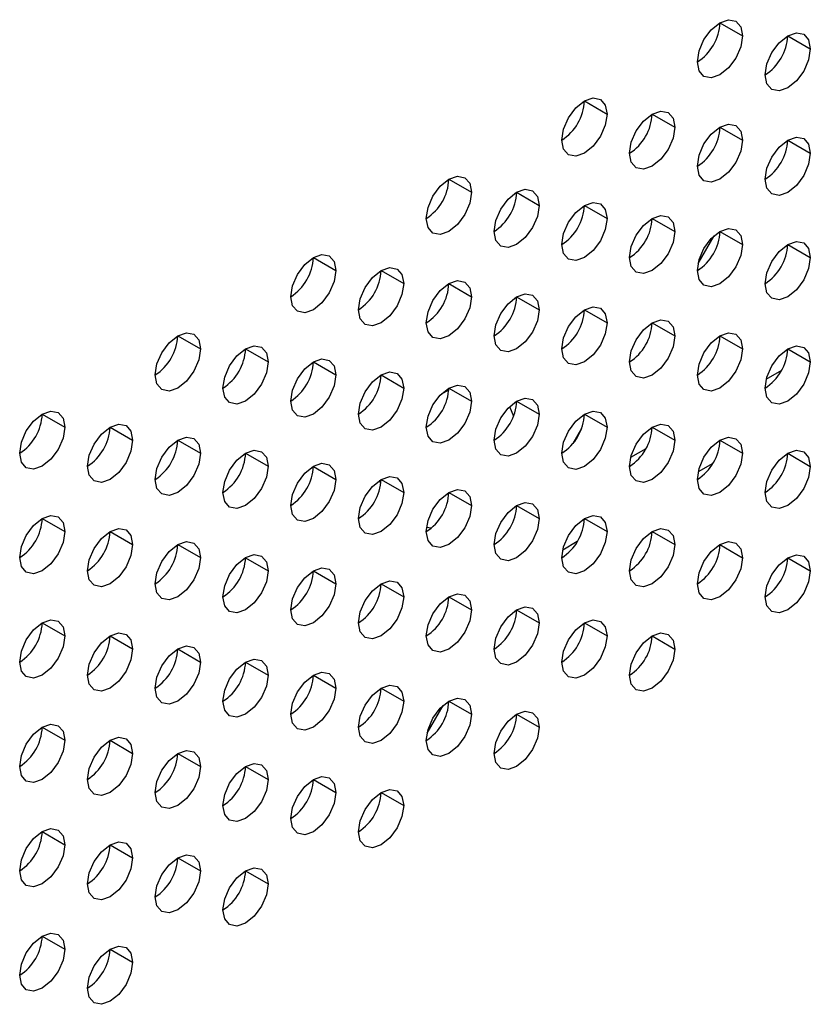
# Model space of a CAD drawing. Header units: millimetres. Extents: x 0 to 1118, y 0 to 864.
# Tile 225 of 256: x 963.61 to 966.7, y 693.98 to 697.83. Entities that reach past the tile are written whole.
import ezdxf

# ---------------------------------------------------------------- set-up
doc = ezdxf.new("R2010")
doc.units = ezdxf.units.MM

msp = doc.modelspace()

# ---------------------------------------------------------------- linework, layer by layer
at = {"color": 7, "linetype": 'Continuous', "lineweight": 25}
for p, q in [((966.3476, 697.8195), (966.436, 697.7685)), ((966.6127, 697.7685), (966.7011, 697.7175)), ((965.8172, 697.5134), (965.9056, 697.4624)), ((966.0824, 697.4623), (966.1708, 697.4113)), ((966.3476, 697.4113), (966.436, 697.3602)), ((966.6127, 697.3602), (966.7011, 697.3092)), ((965.2869, 697.2072), (965.3753, 697.1562)), ((965.5521, 697.1562), (965.6405, 697.1052)), ((965.8172, 697.1051), (965.9056, 697.0541)), ((966.0824, 697.0541), (966.1708, 697.003)), ((966.3476, 697.003), (966.436, 696.952)), ((966.2622, 696.8781), (966.3247, 696.9863)), ((966.6127, 696.9519), (966.7011, 696.9009)), ((964.7566, 696.9011), (964.845, 696.8501)), ((965.0217, 696.85), (965.1101, 696.799)), ((965.2869, 696.799), (965.3753, 696.7479)), ((965.5521, 696.7479), (965.6405, 696.6969)), ((965.8172, 696.6969), (965.9056, 696.6458)), ((966.0824, 696.6458), (966.1708, 696.5948)), ((964.2263, 696.5949), (964.3146, 696.5439)), ((966.3476, 696.5947), (966.436, 696.5437)), ((964.4914, 696.5439), (964.5798, 696.4928)), ((966.6127, 696.5437), (966.7011, 696.4926)), ((964.7566, 696.4928), (964.845, 696.4418)), ((965.0217, 696.4418), (965.1101, 696.3907)), ((965.2869, 696.3907), (965.3753, 696.3397)), ((965.2866, 696.3818), (965.2563, 696.3667)), ((965.5246, 696.3187), (965.5398, 696.2807)), ((965.5521, 696.3396), (965.6405, 696.2886)), ((963.6959, 696.2888), (963.7843, 696.2378)), ((965.8172, 696.2886), (965.9056, 696.2376)), ((963.9611, 696.2377), (964.0495, 696.1867)), ((965.806, 696.2323), (965.7719, 696.1733)), ((966.0824, 696.2375), (966.1708, 696.1865)), ((964.2263, 696.1867), (964.3146, 696.1356)), ((966.3476, 696.1865), (966.436, 696.1354)), ((964.4914, 696.1356), (964.5798, 696.0846)), ((966.6127, 696.1354), (966.7011, 696.0844)), ((964.7566, 696.0845), (964.845, 696.0335)), ((965.0205, 696.0155), (965.017, 696.0306)), ((965.0217, 696.0335), (965.1101, 695.9825)), ((965.2869, 695.9824), (965.3753, 695.9314)), ((965.5521, 695.9314), (965.6405, 695.8803)), ((963.6959, 695.8805), (963.7843, 695.8295)), ((965.2176, 695.8428), (965.1995, 695.8448)), ((965.8172, 695.8803), (965.9056, 695.8293)), ((963.9611, 695.8295), (964.0495, 695.7784)), ((966.0824, 695.8293), (966.1708, 695.7782)), ((964.2263, 695.7784), (964.3146, 695.7274)), ((966.3476, 695.7782), (966.436, 695.7272)), ((964.4914, 695.7273), (964.5798, 695.6763)), ((966.6127, 695.7271), (966.7011, 695.6761)), ((964.7566, 695.6763), (964.845, 695.6252)), ((965.0217, 695.6252), (965.1101, 695.5742)), ((965.2869, 695.5742), (965.3753, 695.5231)), ((965.5521, 695.5231), (965.6405, 695.4721)), ((963.6959, 695.4722), (963.7843, 695.4212)), ((965.8172, 695.472), (965.9056, 695.421)), ((963.9611, 695.4212), (964.0495, 695.3702)), ((966.0824, 695.421), (966.1708, 695.37)), ((964.2263, 695.3701), (964.3146, 695.3191)), ((964.4914, 695.3191), (964.5798, 695.268)), ((964.7566, 695.268), (964.845, 695.217)), ((965.0217, 695.2169), (965.1101, 695.1659)), ((965.2869, 695.1659), (965.3753, 695.1149)), ((965.2015, 695.041), (965.264, 695.1492)), ((965.5521, 695.1148), (965.6405, 695.0638)), ((963.6959, 695.064), (963.7843, 695.0129)), ((963.9611, 695.0129), (964.0495, 694.9619)), ((964.2263, 694.9619), (964.3146, 694.9108)), ((964.4914, 694.9108), (964.5798, 694.8598)), ((964.7566, 694.8597), (964.845, 694.8087)), ((965.0217, 694.8087), (965.1101, 694.7576)), ((963.6959, 694.6557), (963.7843, 694.6047)), ((963.9611, 694.6046), (964.0495, 694.5536)), ((964.2263, 694.5536), (964.3146, 694.5026)), ((964.4914, 694.5025), (964.5798, 694.4515)), ((963.6959, 694.2474), (963.7843, 694.1964)), ((963.9611, 694.1964), (964.0495, 694.1453))]:
    msp.add_line(p, q, dxfattribs=at)
at = {"color": 8, "linetype": 'Continuous', "lineweight": 25}
for p, q in [((966.529, 696.426), (966.5892, 696.4608)), ((965.9987, 696.1199), (966.0589, 696.1546)), ((966.3198, 696.0961), (966.2625, 696.0631)), ((965.7895, 695.79), (965.7322, 695.7569))]:
    msp.add_line(p, q, dxfattribs=at)
at = {"color": 7, "linetype": 'Continuous', "lineweight": 25, "flags": 128}
for points in [[(966.2592, 697.6665), (966.2659, 697.7094), (966.2851, 697.7536), (966.3137, 697.7923), (966.3476, 697.8196), (966.3814, 697.8313), (966.4101, 697.8257), (966.4292, 697.8037), (966.436, 697.7685)], [(966.5243, 697.6154), (966.5311, 697.6584), (966.5502, 697.7025), (966.5789, 697.7412), (966.6127, 697.7685), (966.6466, 697.7803), (966.6752, 697.7747), (966.6944, 697.7526), (966.7011, 697.7175)], [(966.436, 697.7685), (966.4292, 697.7256), (966.4101, 697.6814), (966.3814, 697.6427), (966.3476, 697.6154), (966.3137, 697.6037), (966.2851, 697.6092), (966.2659, 697.6313), (966.2592, 697.6665)], [(966.7011, 697.7175), (966.6944, 697.6745), (966.6752, 697.6303), (966.6466, 697.5917), (966.6127, 697.5644), (966.5789, 697.5526), (966.5502, 697.5582), (966.5311, 697.5802), (966.5243, 697.6154)], [(965.7289, 697.3603), (965.7356, 697.4033), (965.7547, 697.4474), (965.7834, 697.4861), (965.8172, 697.5134), (965.8511, 697.5252), (965.8797, 697.5196), (965.8989, 697.4975), (965.9056, 697.4624)], [(965.9056, 697.4624), (965.8989, 697.4194), (965.8797, 697.3752), (965.8511, 697.3366), (965.8172, 697.3093), (965.7834, 697.2975), (965.7547, 697.3031), (965.7356, 697.3251), (965.7289, 697.3603)], [(965.994, 697.3093), (966.0007, 697.3522), (966.0199, 697.3964), (966.0486, 697.4351), (966.0824, 697.4623), (966.1162, 697.4741), (966.1449, 697.4685), (966.1641, 697.4465), (966.1708, 697.4113)], [(966.2592, 697.2582), (966.2659, 697.3011), (966.2851, 697.3453), (966.3137, 697.384), (966.3476, 697.4113), (966.3814, 697.423), (966.4101, 697.4175), (966.4292, 697.3954), (966.436, 697.3602)], [(966.1708, 697.4113), (966.1641, 697.3684), (966.1449, 697.3242), (966.1162, 697.2855), (966.0824, 697.2582), (966.0486, 697.2465), (966.0199, 697.252), (966.0007, 697.2741), (965.994, 697.3093)], [(966.436, 697.3602), (966.4292, 697.3173), (966.4101, 697.2731), (966.3814, 697.2345), (966.3476, 697.2072), (966.3137, 697.1954), (966.2851, 697.201), (966.2659, 697.223), (966.2592, 697.2582)], [(966.5243, 697.2071), (966.5311, 697.2501), (966.5502, 697.2943), (966.5789, 697.3329), (966.6127, 697.3602), (966.6466, 697.372), (966.6752, 697.3664), (966.6944, 697.3444), (966.7011, 697.3092)], [(966.7011, 697.3092), (966.6944, 697.2662), (966.6752, 697.2221), (966.6466, 697.1834), (966.6127, 697.1561), (966.5789, 697.1443), (966.5502, 697.1499), (966.5311, 697.172), (966.5243, 697.2071)], [(965.1985, 697.0542), (965.2053, 697.0971), (965.2244, 697.1413), (965.2531, 697.18), (965.2869, 697.2073), (965.3207, 697.219), (965.3494, 697.2134), (965.3686, 697.1914), (965.3753, 697.1562)], [(965.3753, 697.1562), (965.3686, 697.1133), (965.3494, 697.0691), (965.3207, 697.0304), (965.2869, 697.0031), (965.2531, 696.9914), (965.2244, 696.9969), (965.2053, 697.019), (965.1985, 697.0542)], [(965.4637, 697.0031), (965.4704, 697.046), (965.4896, 697.0902), (965.5183, 697.1289), (965.5521, 697.1562), (965.5859, 697.168), (965.6146, 697.1624), (965.6337, 697.1403), (965.6405, 697.1052)], [(965.7289, 696.952), (965.7356, 696.995), (965.7547, 697.0392), (965.7834, 697.0778), (965.8172, 697.1051), (965.8511, 697.1169), (965.8797, 697.1113), (965.8989, 697.0893), (965.9056, 697.0541)], [(965.6405, 697.1052), (965.6337, 697.0622), (965.6146, 697.018), (965.5859, 696.9794), (965.5521, 696.9521), (965.5183, 696.9403), (965.4896, 696.9459), (965.4704, 696.9679), (965.4637, 697.0031)], [(965.9056, 697.0541), (965.8989, 697.0112), (965.8797, 696.967), (965.8511, 696.9283), (965.8172, 696.901), (965.7834, 696.8892), (965.7547, 696.8948), (965.7356, 696.9169), (965.7289, 696.952)], [(965.994, 696.901), (966.0007, 696.9439), (966.0199, 696.9881), (966.0486, 697.0268), (966.0824, 697.0541), (966.1162, 697.0658), (966.1449, 697.0603), (966.1641, 697.0382), (966.1708, 697.003)], [(966.1708, 697.003), (966.1641, 696.9601), (966.1449, 696.9159), (966.1162, 696.8772), (966.0824, 696.8499), (966.0486, 696.8382), (966.0199, 696.8438), (966.0007, 696.8658), (965.994, 696.901)], [(966.2592, 696.8499), (966.2659, 696.8929), (966.2851, 696.937), (966.3137, 696.9757), (966.3476, 697.003), (966.3814, 697.0148), (966.4101, 697.0092), (966.4292, 696.9872), (966.436, 696.952)], [(966.5243, 696.7989), (966.5311, 696.8418), (966.5502, 696.886), (966.5789, 696.9247), (966.6127, 696.952), (966.6466, 696.9637), (966.6752, 696.9581), (966.6944, 696.9361), (966.7011, 696.9009)], [(966.436, 696.952), (966.4292, 696.909), (966.4101, 696.8649), (966.3814, 696.8262), (966.3476, 696.7989), (966.3137, 696.7871), (966.2851, 696.7927), (966.2659, 696.8148), (966.2592, 696.8499)], [(964.6682, 696.748), (964.6749, 696.791), (964.6941, 696.8351), (964.7228, 696.8738), (964.7566, 696.9011), (964.7904, 696.9129), (964.8191, 696.9073), (964.8382, 696.8852), (964.845, 696.8501)], [(966.7011, 696.9009), (966.6944, 696.858), (966.6752, 696.8138), (966.6466, 696.7751), (966.6127, 696.7478), (966.5789, 696.7361), (966.5502, 696.7416), (966.5311, 696.7637), (966.5243, 696.7989)], [(964.845, 696.8501), (964.8382, 696.8071), (964.8191, 696.7629), (964.7904, 696.7243), (964.7566, 696.697), (964.7228, 696.6852), (964.6941, 696.6908), (964.6749, 696.7128), (964.6682, 696.748)], [(964.9334, 696.697), (964.9401, 696.7399), (964.9592, 696.7841), (964.9879, 696.8227), (965.0217, 696.85), (965.0556, 696.8618), (965.0842, 696.8562), (965.1034, 696.8342), (965.1101, 696.799)], [(965.1985, 696.6459), (965.2053, 696.6888), (965.2244, 696.733), (965.2531, 696.7717), (965.2869, 696.799), (965.3207, 696.8107), (965.3494, 696.8052), (965.3686, 696.7831), (965.3753, 696.7479)], [(965.1101, 696.799), (965.1034, 696.7561), (965.0842, 696.7119), (965.0556, 696.6732), (965.0217, 696.6459), (964.9879, 696.6342), (964.9592, 696.6397), (964.9401, 696.6618), (964.9334, 696.697)], [(965.3753, 696.7479), (965.3686, 696.705), (965.3494, 696.6608), (965.3207, 696.6221), (965.2869, 696.5948), (965.2531, 696.5831), (965.2244, 696.5887), (965.2053, 696.6107), (965.1985, 696.6459)], [(965.4637, 696.5948), (965.4704, 696.6378), (965.4896, 696.682), (965.5183, 696.7206), (965.5521, 696.7479), (965.5859, 696.7597), (965.6146, 696.7541), (965.6337, 696.7321), (965.6405, 696.6969)], [(965.6405, 696.6969), (965.6337, 696.6539), (965.6146, 696.6098), (965.5859, 696.5711), (965.5521, 696.5438), (965.5183, 696.532), (965.4896, 696.5376), (965.4704, 696.5597), (965.4637, 696.5948)], [(965.7289, 696.5438), (965.7356, 696.5867), (965.7547, 696.6309), (965.7834, 696.6696), (965.8172, 696.6969), (965.8511, 696.7086), (965.8797, 696.7031), (965.8989, 696.681), (965.9056, 696.6458)], [(965.994, 696.4927), (966.0007, 696.5357), (966.0199, 696.5798), (966.0486, 696.6185), (966.0824, 696.6458), (966.1162, 696.6576), (966.1449, 696.652), (966.1641, 696.6299), (966.1708, 696.5948)], [(965.9056, 696.6458), (965.8989, 696.6029), (965.8797, 696.5587), (965.8511, 696.52), (965.8172, 696.4927), (965.7834, 696.481), (965.7547, 696.4865), (965.7356, 696.5086), (965.7289, 696.5438)], [(964.1379, 696.4419), (964.1446, 696.4848), (964.1638, 696.529), (964.1924, 696.5677), (964.2263, 696.5949), (964.2601, 696.6067), (964.2888, 696.6011), (964.3079, 696.5791), (964.3146, 696.5439)], [(966.1708, 696.5948), (966.1641, 696.5518), (966.1449, 696.5076), (966.1162, 696.469), (966.0824, 696.4417), (966.0486, 696.4299), (966.0199, 696.4355), (966.0007, 696.4575), (965.994, 696.4927)], [(966.2592, 696.4417), (966.2659, 696.4846), (966.2851, 696.5288), (966.3137, 696.5675), (966.3476, 696.5948), (966.3814, 696.6065), (966.4101, 696.6009), (966.4292, 696.5789), (966.436, 696.5437)], [(964.3146, 696.5439), (964.3079, 696.501), (964.2888, 696.4568), (964.2601, 696.4181), (964.2263, 696.3908), (964.1924, 696.3791), (964.1638, 696.3846), (964.1446, 696.4067), (964.1379, 696.4419)], [(964.403, 696.3908), (964.4098, 696.4337), (964.4289, 696.4779), (964.4576, 696.5166), (964.4914, 696.5439), (964.5252, 696.5556), (964.5539, 696.5501), (964.5731, 696.528), (964.5798, 696.4928)], [(966.436, 696.5437), (966.4292, 696.5008), (966.4101, 696.4566), (966.3814, 696.4179), (966.3476, 696.3906), (966.3137, 696.3789), (966.2851, 696.3844), (966.2659, 696.4065), (966.2592, 696.4417)], [(966.5243, 696.3906), (966.5311, 696.4335), (966.5502, 696.4777), (966.5789, 696.5164), (966.6127, 696.5437), (966.6466, 696.5554), (966.6752, 696.5499), (966.6944, 696.5278), (966.7011, 696.4926)], [(964.6682, 696.3397), (964.6749, 696.3827), (964.6941, 696.4269), (964.7228, 696.4655), (964.7566, 696.4928), (964.7904, 696.5046), (964.8191, 696.499), (964.8382, 696.477), (964.845, 696.4418)], [(964.5798, 696.4928), (964.5731, 696.4499), (964.5539, 696.4057), (964.5252, 696.3671), (964.4914, 696.3398), (964.4576, 696.328), (964.4289, 696.3336), (964.4098, 696.3556), (964.403, 696.3908)], [(966.7011, 696.4926), (966.6944, 696.4497), (966.6752, 696.4055), (966.6466, 696.3669), (966.6127, 696.3396), (966.5789, 696.3278), (966.5502, 696.3334), (966.5311, 696.3554), (966.5243, 696.3906)], [(964.845, 696.4418), (964.8382, 696.3988), (964.8191, 696.3547), (964.7904, 696.316), (964.7566, 696.2887), (964.7228, 696.2769), (964.6941, 696.2825), (964.6749, 696.3046), (964.6682, 696.3397)], [(964.9334, 696.2887), (964.9401, 696.3316), (964.9592, 696.3758), (964.9879, 696.4145), (965.0217, 696.4418), (965.0556, 696.4535), (965.0842, 696.448), (965.1034, 696.4259), (965.1101, 696.3907)], [(965.1101, 696.3907), (965.1034, 696.3478), (965.0842, 696.3036), (965.0556, 696.2649), (965.0217, 696.2376), (964.9879, 696.2259), (964.9592, 696.2315), (964.9401, 696.2535), (964.9334, 696.2887)], [(965.1985, 696.2376), (965.2053, 696.2806), (965.2244, 696.3247), (965.2531, 696.3634), (965.2869, 696.3907), (965.3207, 696.4025), (965.3494, 696.3969), (965.3686, 696.3748), (965.3753, 696.3397)], [(965.4637, 696.1866), (965.4704, 696.2295), (965.4896, 696.2737), (965.5183, 696.3124), (965.5521, 696.3397), (965.5859, 696.3514), (965.6146, 696.3458), (965.6337, 696.3238), (965.6405, 696.2886)], [(965.3753, 696.3397), (965.3686, 696.2967), (965.3494, 696.2526), (965.3207, 696.2139), (965.2869, 696.1866), (965.2531, 696.1748), (965.2244, 696.1804), (965.2053, 696.2024), (965.1985, 696.2376)], [(963.6075, 696.1357), (963.6143, 696.1786), (963.6334, 696.2228), (963.6621, 696.2615), (963.6959, 696.2888), (963.7297, 696.3006), (963.7584, 696.295), (963.7776, 696.2729), (963.7843, 696.2378)], [(965.6405, 696.2886), (965.6337, 696.2457), (965.6146, 696.2015), (965.5859, 696.1628), (965.5521, 696.1355), (965.5183, 696.1238), (965.4896, 696.1293), (965.4704, 696.1514), (965.4637, 696.1866)], [(965.7289, 696.1355), (965.7356, 696.1784), (965.7547, 696.2226), (965.7834, 696.2613), (965.8172, 696.2886), (965.8511, 696.3004), (965.8797, 696.2948), (965.8989, 696.2727), (965.9056, 696.2376)], [(963.7843, 696.2378), (963.7776, 696.1948), (963.7584, 696.1506), (963.7297, 696.112), (963.6959, 696.0847), (963.6621, 696.0729), (963.6334, 696.0785), (963.6143, 696.1005), (963.6075, 696.1357)], [(963.8727, 696.0846), (963.8794, 696.1276), (963.8986, 696.1718), (963.9273, 696.2104), (963.9611, 696.2377), (963.9949, 696.2495), (964.0236, 696.2439), (964.0427, 696.2219), (964.0495, 696.1867)], [(965.9056, 696.2376), (965.8989, 696.1946), (965.8797, 696.1504), (965.8511, 696.1118), (965.8172, 696.0845), (965.7834, 696.0727), (965.7547, 696.0783), (965.7356, 696.1003), (965.7289, 696.1355)], [(965.994, 696.0844), (966.0007, 696.1274), (966.0199, 696.1716), (966.0486, 696.2102), (966.0824, 696.2375), (966.1162, 696.2493), (966.1449, 696.2437), (966.1641, 696.2217), (966.1708, 696.1865)], [(964.1379, 696.0336), (964.1446, 696.0765), (964.1638, 696.1207), (964.1924, 696.1594), (964.2263, 696.1867), (964.2601, 696.1984), (964.2888, 696.1929), (964.3079, 696.1708), (964.3146, 696.1356)], [(966.2592, 696.0334), (966.2659, 696.0763), (966.2851, 696.1205), (966.3137, 696.1592), (966.3476, 696.1865), (966.3814, 696.1982), (966.4101, 696.1927), (966.4292, 696.1706), (966.436, 696.1354)], [(964.0495, 696.1867), (964.0427, 696.1438), (964.0236, 696.0996), (963.9949, 696.0609), (963.9611, 696.0336), (963.9273, 696.0218), (963.8986, 696.0274), (963.8794, 696.0495), (963.8727, 696.0846)], [(966.1708, 696.1865), (966.1641, 696.1436), (966.1449, 696.0994), (966.1162, 696.0607), (966.0824, 696.0334), (966.0486, 696.0216), (966.0199, 696.0272), (966.0007, 696.0493), (965.994, 696.0844)], [(964.3146, 696.1356), (964.3079, 696.0927), (964.2888, 696.0485), (964.2601, 696.0098), (964.2263, 695.9825), (964.1924, 695.9708), (964.1638, 695.9764), (964.1446, 695.9984), (964.1379, 696.0336)], [(964.403, 695.9825), (964.4098, 696.0255), (964.4289, 696.0696), (964.4576, 696.1083), (964.4914, 696.1356), (964.5252, 696.1474), (964.5539, 696.1418), (964.5731, 696.1198), (964.5798, 696.0846)], [(966.436, 696.1354), (966.4292, 696.0925), (966.4101, 696.0483), (966.3814, 696.0096), (966.3476, 695.9823), (966.3137, 695.9706), (966.2851, 695.9762), (966.2659, 695.9982), (966.2592, 696.0334)], [(966.5243, 695.9823), (966.5311, 696.0253), (966.5502, 696.0694), (966.5789, 696.1081), (966.6127, 696.1354), (966.6466, 696.1472), (966.6752, 696.1416), (966.6944, 696.1196), (966.7011, 696.0844)], [(964.5798, 696.0846), (964.5731, 696.0416), (964.5539, 695.9975), (964.5252, 695.9588), (964.4914, 695.9315), (964.4576, 695.9197), (964.4289, 695.9253), (964.4098, 695.9474), (964.403, 695.9825)], [(964.6682, 695.9315), (964.6749, 695.9744), (964.6941, 696.0186), (964.7228, 696.0573), (964.7566, 696.0846), (964.7904, 696.0963), (964.8191, 696.0907), (964.8382, 696.0687), (964.845, 696.0335)], [(966.7011, 696.0844), (966.6944, 696.0414), (966.6752, 695.9973), (966.6466, 695.9586), (966.6127, 695.9313), (966.5789, 695.9195), (966.5502, 695.9251), (966.5311, 695.9472), (966.5243, 695.9823)], [(964.9334, 695.8804), (964.9401, 695.9234), (964.9592, 695.9675), (964.9879, 696.0062), (965.0217, 696.0335), (965.0556, 696.0453), (965.0842, 696.0397), (965.1034, 696.0176), (965.1101, 695.9825)], [(964.845, 696.0335), (964.8382, 695.9906), (964.8191, 695.9464), (964.7904, 695.9077), (964.7566, 695.8804), (964.7228, 695.8687), (964.6941, 695.8742), (964.6749, 695.8963), (964.6682, 695.9315)], [(965.1101, 695.9825), (965.1034, 695.9395), (965.0842, 695.8953), (965.0556, 695.8567), (965.0217, 695.8294), (964.9879, 695.8176), (964.9592, 695.8232), (964.9401, 695.8452), (964.9334, 695.8804)], [(965.1985, 695.8294), (965.2053, 695.8723), (965.2244, 695.9165), (965.2531, 695.9551), (965.2869, 695.9824), (965.3207, 695.9942), (965.3494, 695.9886), (965.3686, 695.9666), (965.3753, 695.9314)], [(965.3753, 695.9314), (965.3686, 695.8885), (965.3494, 695.8443), (965.3207, 695.8056), (965.2869, 695.7783), (965.2531, 695.7666), (965.2244, 695.7721), (965.2053, 695.7942), (965.1985, 695.8294)], [(965.4637, 695.7783), (965.4704, 695.8212), (965.4896, 695.8654), (965.5183, 695.9041), (965.5521, 695.9314), (965.5859, 695.9431), (965.6146, 695.9376), (965.6337, 695.9155), (965.6405, 695.8803)], [(963.6075, 695.7274), (963.6143, 695.7704), (963.6334, 695.8146), (963.6621, 695.8532), (963.6959, 695.8805), (963.7297, 695.8923), (963.7584, 695.8867), (963.7776, 695.8647), (963.7843, 695.8295)], [(965.7289, 695.7272), (965.7356, 695.7702), (965.7547, 695.8144), (965.7834, 695.853), (965.8172, 695.8803), (965.8511, 695.8921), (965.8797, 695.8865), (965.8989, 695.8645), (965.9056, 695.8293)], [(965.6405, 695.8803), (965.6337, 695.8374), (965.6146, 695.7932), (965.5859, 695.7545), (965.5521, 695.7273), (965.5183, 695.7155), (965.4896, 695.7211), (965.4704, 695.7431), (965.4637, 695.7783)], [(963.7843, 695.8295), (963.7776, 695.7865), (963.7584, 695.7424), (963.7297, 695.7037), (963.6959, 695.6764), (963.6621, 695.6646), (963.6334, 695.6702), (963.6143, 695.6923), (963.6075, 695.7274)], [(963.8727, 695.6764), (963.8794, 695.7193), (963.8986, 695.7635), (963.9273, 695.8022), (963.9611, 695.8295), (963.9949, 695.8412), (964.0236, 695.8357), (964.0427, 695.8136), (964.0495, 695.7784)], [(965.9056, 695.8293), (965.8989, 695.7863), (965.8797, 695.7422), (965.8511, 695.7035), (965.8172, 695.6762), (965.7834, 695.6644), (965.7547, 695.67), (965.7356, 695.6921), (965.7289, 695.7272)], [(965.994, 695.6762), (966.0007, 695.7191), (966.0199, 695.7633), (966.0486, 695.802), (966.0824, 695.8293), (966.1162, 695.841), (966.1449, 695.8355), (966.1641, 695.8134), (966.1708, 695.7782)], [(964.0495, 695.7784), (964.0427, 695.7355), (964.0236, 695.6913), (963.9949, 695.6526), (963.9611, 695.6253), (963.9273, 695.6136), (963.8986, 695.6191), (963.8794, 695.6412), (963.8727, 695.6764)], [(964.1379, 695.6253), (964.1446, 695.6683), (964.1638, 695.7124), (964.1924, 695.7511), (964.2263, 695.7784), (964.2601, 695.7902), (964.2888, 695.7846), (964.3079, 695.7625), (964.3146, 695.7274)], [(966.1708, 695.7782), (966.1641, 695.7353), (966.1449, 695.6911), (966.1162, 695.6524), (966.0824, 695.6251), (966.0486, 695.6134), (966.0199, 695.6189), (966.0007, 695.641), (965.994, 695.6762)], [(966.2592, 695.6251), (966.2659, 695.6681), (966.2851, 695.7122), (966.3137, 695.7509), (966.3476, 695.7782), (966.3814, 695.79), (966.4101, 695.7844), (966.4292, 695.7623), (966.436, 695.7272)], [(964.403, 695.5743), (964.4098, 695.6172), (964.4289, 695.6614), (964.4576, 695.7001), (964.4914, 695.7274), (964.5252, 695.7391), (964.5539, 695.7335), (964.5731, 695.7115), (964.5798, 695.6763)], [(966.5243, 695.5741), (966.5311, 695.617), (966.5502, 695.6612), (966.5789, 695.6999), (966.6127, 695.7272), (966.6466, 695.7389), (966.6752, 695.7333), (966.6944, 695.7113), (966.7011, 695.6761)], [(964.3146, 695.7274), (964.3079, 695.6844), (964.2888, 695.6402), (964.2601, 695.6016), (964.2263, 695.5743), (964.1924, 695.5625), (964.1638, 695.5681), (964.1446, 695.5901), (964.1379, 695.6253)], [(966.436, 695.7272), (966.4292, 695.6842), (966.4101, 695.64), (966.3814, 695.6014), (966.3476, 695.5741), (966.3137, 695.5623), (966.2851, 695.5679), (966.2659, 695.5899), (966.2592, 695.6251)], [(964.5798, 695.6763), (964.5731, 695.6334), (964.5539, 695.5892), (964.5252, 695.5505), (964.4914, 695.5232), (964.4576, 695.5115), (964.4289, 695.517), (964.4098, 695.5391), (964.403, 695.5743)], [(964.6682, 695.5232), (964.6749, 695.5661), (964.6941, 695.6103), (964.7228, 695.649), (964.7566, 695.6763), (964.7904, 695.688), (964.8191, 695.6825), (964.8382, 695.6604), (964.845, 695.6252)], [(966.7011, 695.6761), (966.6944, 695.6332), (966.6752, 695.589), (966.6466, 695.5503), (966.6127, 695.523), (966.5789, 695.5113), (966.5502, 695.5168), (966.5311, 695.5389), (966.5243, 695.5741)], [(964.845, 695.6252), (964.8382, 695.5823), (964.8191, 695.5381), (964.7904, 695.4995), (964.7566, 695.4722), (964.7228, 695.4604), (964.6941, 695.466), (964.6749, 695.488), (964.6682, 695.5232)], [(964.9334, 695.4721), (964.9401, 695.5151), (964.9592, 695.5593), (964.9879, 695.5979), (965.0217, 695.6252), (965.0556, 695.637), (965.0842, 695.6314), (965.1034, 695.6094), (965.1101, 695.5742)], [(965.1985, 695.4211), (965.2053, 695.464), (965.2244, 695.5082), (965.2531, 695.5469), (965.2869, 695.5742), (965.3207, 695.5859), (965.3494, 695.5804), (965.3686, 695.5583), (965.3753, 695.5231)], [(965.1101, 695.5742), (965.1034, 695.5312), (965.0842, 695.4871), (965.0556, 695.4484), (965.0217, 695.4211), (964.9879, 695.4093), (964.9592, 695.4149), (964.9401, 695.437), (964.9334, 695.4721)], [(965.3753, 695.5231), (965.3686, 695.4802), (965.3494, 695.436), (965.3207, 695.3973), (965.2869, 695.37), (965.2531, 695.3583), (965.2244, 695.3639), (965.2053, 695.3859), (965.1985, 695.4211)], [(965.4637, 695.37), (965.4704, 695.413), (965.4896, 695.4571), (965.5183, 695.4958), (965.5521, 695.5231), (965.5859, 695.5349), (965.6146, 695.5293), (965.6337, 695.5072), (965.6405, 695.4721)], [(963.6075, 695.3192), (963.6143, 695.3621), (963.6334, 695.4063), (963.6621, 695.445), (963.6959, 695.4723), (963.7297, 695.484), (963.7584, 695.4784), (963.7776, 695.4564), (963.7843, 695.4212)], [(965.6405, 695.4721), (965.6337, 695.4291), (965.6146, 695.385), (965.5859, 695.3463), (965.5521, 695.319), (965.5183, 695.3072), (965.4896, 695.3128), (965.4704, 695.3348), (965.4637, 695.37)], [(965.7289, 695.319), (965.7356, 695.3619), (965.7547, 695.4061), (965.7834, 695.4448), (965.8172, 695.4721), (965.8511, 695.4838), (965.8797, 695.4782), (965.8989, 695.4562), (965.9056, 695.421)], [(963.7843, 695.4212), (963.7776, 695.3783), (963.7584, 695.3341), (963.7297, 695.2954), (963.6959, 695.2681), (963.6621, 695.2564), (963.6334, 695.2619), (963.6143, 695.284), (963.6075, 695.3192)], [(963.8727, 695.2681), (963.8794, 695.311), (963.8986, 695.3552), (963.9273, 695.3939), (963.9611, 695.4212), (963.9949, 695.433), (964.0236, 695.4274), (964.0427, 695.4053), (964.0495, 695.3702)], [(965.9056, 695.421), (965.8989, 695.3781), (965.8797, 695.3339), (965.8511, 695.2952), (965.8172, 695.2679), (965.7834, 695.2562), (965.7547, 695.2617), (965.7356, 695.2838), (965.7289, 695.319)], [(965.994, 695.2679), (966.0007, 695.3108), (966.0199, 695.355), (966.0486, 695.3937), (966.0824, 695.421), (966.1162, 695.4328), (966.1449, 695.4272), (966.1641, 695.4051), (966.1708, 695.37)], [(964.0495, 695.3702), (964.0427, 695.3272), (964.0236, 695.283), (963.9949, 695.2444), (963.9611, 695.2171), (963.9273, 695.2053), (963.8986, 695.2109), (963.8794, 695.2329), (963.8727, 695.2681)], [(964.1379, 695.217), (964.1446, 695.26), (964.1638, 695.3042), (964.1924, 695.3428), (964.2263, 695.3701), (964.2601, 695.3819), (964.2888, 695.3763), (964.3079, 695.3543), (964.3146, 695.3191)], [(966.1708, 695.37), (966.1641, 695.327), (966.1449, 695.2828), (966.1162, 695.2442), (966.0824, 695.2169), (966.0486, 695.2051), (966.0199, 695.2107), (966.0007, 695.2327), (965.994, 695.2679)], [(964.3146, 695.3191), (964.3079, 695.2762), (964.2888, 695.232), (964.2601, 695.1933), (964.2263, 695.166), (964.1924, 695.1542), (964.1638, 695.1598), (964.1446, 695.1819), (964.1379, 695.217)], [(964.403, 695.166), (964.4098, 695.2089), (964.4289, 695.2531), (964.4576, 695.2918), (964.4914, 695.3191), (964.5252, 695.3308), (964.5539, 695.3253), (964.5731, 695.3032), (964.5798, 695.268)], [(964.5798, 695.268), (964.5731, 695.2251), (964.5539, 695.1809), (964.5252, 695.1422), (964.4914, 695.1149), (964.4576, 695.1032), (964.4289, 695.1088), (964.4098, 695.1308), (964.403, 695.166)], [(964.6682, 695.1149), (964.6749, 695.1579), (964.6941, 695.202), (964.7228, 695.2407), (964.7566, 695.268), (964.7904, 695.2798), (964.8191, 695.2742), (964.8382, 695.2522), (964.845, 695.217)], [(964.9334, 695.0639), (964.9401, 695.1068), (964.9592, 695.151), (964.9879, 695.1897), (965.0217, 695.217), (965.0556, 695.2287), (965.0842, 695.2231), (965.1034, 695.2011), (965.1101, 695.1659)], [(964.845, 695.217), (964.8382, 695.174), (964.8191, 695.1299), (964.7904, 695.0912), (964.7566, 695.0639), (964.7228, 695.0521), (964.6941, 695.0577), (964.6749, 695.0798), (964.6682, 695.1149)], [(965.1101, 695.1659), (965.1034, 695.123), (965.0842, 695.0788), (965.0556, 695.0401), (965.0217, 695.0128), (964.9879, 695.0011), (964.9592, 695.0066), (964.9401, 695.0287), (964.9334, 695.0639)], [(965.1985, 695.0128), (965.2053, 695.0558), (965.2244, 695.0999), (965.2531, 695.1386), (965.2869, 695.1659), (965.3207, 695.1777), (965.3494, 695.1721), (965.3686, 695.15), (965.3753, 695.1149)], [(965.3753, 695.1149), (965.3686, 695.0719), (965.3494, 695.0277), (965.3207, 694.9891), (965.2869, 694.9618), (965.2531, 694.95), (965.2244, 694.9556), (965.2053, 694.9776), (965.1985, 695.0128)], [(965.4637, 694.9618), (965.4704, 695.0047), (965.4896, 695.0489), (965.5183, 695.0875), (965.5521, 695.1148), (965.5859, 695.1266), (965.6146, 695.121), (965.6337, 695.099), (965.6405, 695.0638)], [(963.6075, 694.9109), (963.6143, 694.9538), (963.6334, 694.998), (963.6621, 695.0367), (963.6959, 695.064), (963.7297, 695.0757), (963.7584, 695.0702), (963.7776, 695.0481), (963.7843, 695.0129)], [(965.6405, 695.0638), (965.6337, 695.0209), (965.6146, 694.9767), (965.5859, 694.938), (965.5521, 694.9107), (965.5183, 694.899), (965.4896, 694.9045), (965.4704, 694.9266), (965.4637, 694.9618)], [(963.7843, 695.0129), (963.7776, 694.97), (963.7584, 694.9258), (963.7297, 694.8871), (963.6959, 694.8599), (963.6621, 694.8481), (963.6334, 694.8537), (963.6143, 694.8757), (963.6075, 694.9109)], [(963.8727, 694.8598), (963.8794, 694.9028), (963.8986, 694.947), (963.9273, 694.9856), (963.9611, 695.0129), (963.9949, 695.0247), (964.0236, 695.0191), (964.0427, 694.9971), (964.0495, 694.9619)], [(964.0495, 694.9619), (964.0427, 694.9189), (964.0236, 694.8748), (963.9949, 694.8361), (963.9611, 694.8088), (963.9273, 694.797), (963.8986, 694.8026), (963.8794, 694.8247), (963.8727, 694.8598)], [(964.1379, 694.8088), (964.1446, 694.8517), (964.1638, 694.8959), (964.1924, 694.9346), (964.2263, 694.9619), (964.2601, 694.9736), (964.2888, 694.9681), (964.3079, 694.946), (964.3146, 694.9108)], [(964.403, 694.7577), (964.4098, 694.8007), (964.4289, 694.8448), (964.4576, 694.8835), (964.4914, 694.9108), (964.5252, 694.9226), (964.5539, 694.917), (964.5731, 694.8949), (964.5798, 694.8598)], [(964.3146, 694.9108), (964.3079, 694.8679), (964.2888, 694.8237), (964.2601, 694.785), (964.2263, 694.7577), (964.1924, 694.746), (964.1638, 694.7515), (964.1446, 694.7736), (964.1379, 694.8088)], [(964.5798, 694.8598), (964.5731, 694.8168), (964.5539, 694.7726), (964.5252, 694.734), (964.4914, 694.7067), (964.4576, 694.6949), (964.4289, 694.7005), (964.4098, 694.7225), (964.403, 694.7577)], [(964.6682, 694.7067), (964.6749, 694.7496), (964.6941, 694.7938), (964.7228, 694.8325), (964.7566, 694.8598), (964.7904, 694.8715), (964.8191, 694.8659), (964.8382, 694.8439), (964.845, 694.8087)], [(964.845, 694.8087), (964.8382, 694.7658), (964.8191, 694.7216), (964.7904, 694.6829), (964.7566, 694.6556), (964.7228, 694.6439), (964.6941, 694.6494), (964.6749, 694.6715), (964.6682, 694.7067)], [(964.9334, 694.6556), (964.9401, 694.6985), (964.9592, 694.7427), (964.9879, 694.7814), (965.0217, 694.8087), (965.0556, 694.8204), (965.0842, 694.8149), (965.1034, 694.7928), (965.1101, 694.7576)], [(965.1101, 694.7576), (965.1034, 694.7147), (965.0842, 694.6705), (965.0556, 694.6319), (965.0217, 694.6046), (964.9879, 694.5928), (964.9592, 694.5984), (964.9401, 694.6204), (964.9334, 694.6556)], [(963.6075, 694.5026), (963.6143, 694.5456), (963.6334, 694.5897), (963.6621, 694.6284), (963.6959, 694.6557), (963.7297, 694.6675), (963.7584, 694.6619), (963.7776, 694.6398), (963.7843, 694.6047)], [(963.8727, 694.4516), (963.8794, 694.4945), (963.8986, 694.5387), (963.9273, 694.5774), (963.9611, 694.6047), (963.9949, 694.6164), (964.0236, 694.6108), (964.0427, 694.5888), (964.0495, 694.5536)], [(963.7843, 694.6047), (963.7776, 694.5617), (963.7584, 694.5176), (963.7297, 694.4789), (963.6959, 694.4516), (963.6621, 694.4398), (963.6334, 694.4454), (963.6143, 694.4674), (963.6075, 694.5026)], [(964.0495, 694.5536), (964.0427, 694.5107), (964.0236, 694.4665), (963.9949, 694.4278), (963.9611, 694.4005), (963.9273, 694.3888), (963.8986, 694.3943), (963.8794, 694.4164), (963.8727, 694.4516)], [(964.1379, 694.4005), (964.1446, 694.4434), (964.1638, 694.4876), (964.1924, 694.5263), (964.2263, 694.5536), (964.2601, 694.5654), (964.2888, 694.5598), (964.3079, 694.5377), (964.3146, 694.5026)], [(964.3146, 694.5026), (964.3079, 694.4596), (964.2888, 694.4154), (964.2601, 694.3768), (964.2263, 694.3495), (964.1924, 694.3377), (964.1638, 694.3433), (964.1446, 694.3653), (964.1379, 694.4005)], [(964.403, 694.3494), (964.4098, 694.3924), (964.4289, 694.4366), (964.4576, 694.4752), (964.4914, 694.5025), (964.5252, 694.5143), (964.5539, 694.5087), (964.5731, 694.4867), (964.5798, 694.4515)], [(964.5798, 694.4515), (964.5731, 694.4086), (964.5539, 694.3644), (964.5252, 694.3257), (964.4914, 694.2984), (964.4576, 694.2866), (964.4289, 694.2922), (964.4098, 694.3143), (964.403, 694.3494)], [(963.6075, 694.0944), (963.6143, 694.1373), (963.6334, 694.1815), (963.6621, 694.2201), (963.6959, 694.2474), (963.7297, 694.2592), (963.7584, 694.2536), (963.7776, 694.2316), (963.7843, 694.1964)], [(963.7843, 694.1964), (963.7776, 694.1535), (963.7584, 694.1093), (963.7297, 694.0706), (963.6959, 694.0433), (963.6621, 694.0316), (963.6334, 694.0371), (963.6143, 694.0592), (963.6075, 694.0944)], [(963.8727, 694.0433), (963.8794, 694.0862), (963.8986, 694.1304), (963.9273, 694.1691), (963.9611, 694.1964), (963.9949, 694.2081), (964.0236, 694.2026), (964.0427, 694.1805), (964.0495, 694.1453)], [(964.0495, 694.1453), (964.0427, 694.1024), (964.0236, 694.0582), (963.9949, 694.0195), (963.9611, 693.9923), (963.9273, 693.9805), (963.8986, 693.9861), (963.8794, 694.0081), (963.8727, 694.0433)]]:
    msp.add_lwpolyline(points, dxfattribs=at)
at = {"color": 7, "linetype": 'Continuous', "lineweight": 25}
for centre in [(966.1557, 697.8283), (966.4208, 697.7772), (965.6253, 697.5221), (965.8905, 697.4711), (966.1557, 697.42), (966.4208, 697.3689), (965.095, 697.216), (965.3602, 697.1649), (965.6253, 697.1139), (965.8905, 697.0628), (966.1557, 697.0117), (966.4208, 696.9607), (964.5647, 696.9098), (964.8298, 696.8588), (965.095, 696.8077), (965.3602, 696.7566), (965.6253, 696.7056), (965.8905, 696.6545), (964.0343, 696.6037), (966.1557, 696.6035), (964.2995, 696.5526), (966.4208, 696.5524), (964.5647, 696.5015), (964.8298, 696.4505), (965.095, 696.3994), (965.3602, 696.3484), (963.504, 696.2975), (965.6253, 696.2973), (963.7692, 696.2465), (965.8905, 696.2463), (964.0343, 696.1954), (966.1557, 696.1952), (964.2995, 696.1443), (966.4208, 696.1441), (964.5647, 696.0933), (964.8298, 696.0422), (965.095, 695.9912), (965.3602, 695.9401), (963.504, 695.8892), (965.6253, 695.889), (963.7692, 695.8382), (965.8905, 695.838), (964.0343, 695.7871), (966.1557, 695.7869), (964.2995, 695.7361), (966.4208, 695.7359), (964.5647, 695.685), (964.8298, 695.6339), (965.095, 695.5829), (965.3602, 695.5318), (963.504, 695.481), (965.6253, 695.4808), (963.7692, 695.4299), (965.8905, 695.4297), (964.0343, 695.3789), (964.2995, 695.3278), (964.5647, 695.2767), (964.8298, 695.2257), (965.095, 695.1746), (965.3602, 695.1236), (963.504, 695.0727), (963.7692, 695.0216), (964.0343, 694.9706), (964.2995, 694.9195), (964.5647, 694.8685), (964.8298, 694.8174), (963.504, 694.6644), (963.7692, 694.6134), (964.0343, 694.5623), (964.2995, 694.5113), (963.504, 694.2562), (963.7692, 694.2051)]:
    msp.add_arc(centre, 0.1921, 302.6055, 357.3945, dxfattribs=at)

doc.saveas('drawing.dxf')
